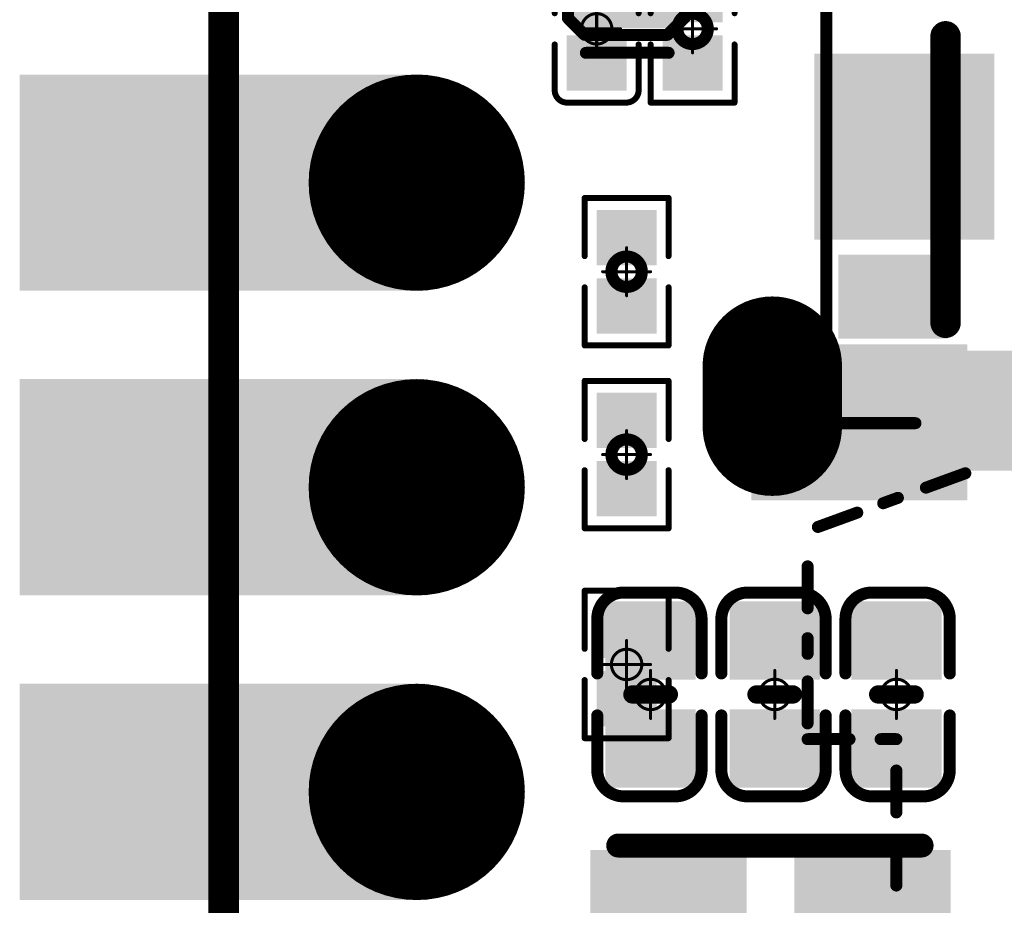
# Model space of a CAD drawing. Header units: millimetres. Extents: x 12.42 to 13.38, y 9.59 to 10.78.
# Tile 14 of 25: x 12.42 to 12.74, y 10.34 to 10.63. Entities that reach past the tile are written whole.
import ezdxf

# ---------------------------------------------------------------- set-up
doc = ezdxf.new("R2010")
doc.units = ezdxf.units.MM
doc.header["$MEASUREMENT"] = 0
for name, color, linetype in [('BottomLayer', 5, 'Continuous'), ('BottomOverlay', 54, 'Continuous'), ('BottomPaste', 16, 'Continuous'), ('BottomSolder', 6, 'Continuous'), ('KeepOutLayer', 6, 'Continuous'), ('Mechanical1', 6, 'Continuous'), ('Mechanical15', 56, 'Continuous'), ('MidLayer1', 16, 'Continuous'), ('MidLayer2', 76, 'Continuous'), ('MultiLayer', 9, 'Continuous'), ('TopLayer', 1, 'Continuous'), ('TopOverlay', 2, 'Continuous'), ('TopPaste', 8, 'Continuous'), ('TopSolder', 216, 'Continuous')]:
    doc.layers.add(name, color=color, linetype=linetype)

# ---------------------------------------------------------------- blocks, each defined once
blk = doc.blocks.new('R0201_B_2')
at = {"layer": 'BottomLayer'}
for points in [[(-0.01831, -0.00787), (-0.00413, -0.00787), (-0.01831, 0.00787), (-0.00413, 0.00787)], [(0.00413, -0.00787), (0.01831, -0.00787), (0.00413, 0.00787), (0.01831, 0.00787)]]:
    blk.add_solid(points, dxfattribs=at)
at = {"layer": 'BottomOverlay', "const_width": 0.00197}
for points in [[(-0.02421, -0.01378), (-0.02421, 0.01378)], [(-0.00512, 0.01378), (-0.02421, 0.01378)], [(0.02421, 0.01378), (0.00512, 0.01378)], [(0.02421, -0.01378), (0.02421, 0.01378)], [(-0.00512, -0.01378), (-0.02421, -0.01378)], [(0.02421, -0.01378), (0.00512, -0.01378)]]:
    blk.add_lwpolyline(points, dxfattribs=at)
at = {"layer": 'BottomOverlay', "const_width": 0.000984}
for points in [[(-0.0247, 0.01378, 1), (-0.02372, 0.01378, 1)], [(-0.0247, 0.01378, 1), (-0.02372, 0.01378, 1)], [(-0.00561, 0.01378, 1), (-0.00463, 0.01378, 1)], [(0.00463, 0.01378, 1), (0.00561, 0.01378, 1)], [(0.02372, 0.01378, 1), (0.0247, 0.01378, 1)], [(0.02372, 0.01378, 1), (0.0247, 0.01378, 1)], [(-0.0247, -0.01378, 1), (-0.02372, -0.01378, 1)], [(-0.0247, -0.01378, 1), (-0.02372, -0.01378, 1)], [(-0.00561, -0.01378, 1), (-0.00463, -0.01378, 1)], [(0.00463, -0.01378, 1), (0.00561, -0.01378, 1)], [(0.02372, -0.01378, 1), (0.0247, -0.01378, 1)], [(0.02372, -0.01378, 1), (0.0247, -0.01378, 1)]]:
    blk.add_lwpolyline(points, format="xyb", close=True, dxfattribs=at)
at = {"layer": 'BottomPaste'}
for points in [[(-0.01831, -0.00787), (-0.00413, -0.00787), (-0.01831, 0.00787), (-0.00413, 0.00787)], [(0.00413, -0.00787), (0.01831, -0.00787), (0.00413, 0.00787), (0.01831, 0.00787)]]:
    blk.add_solid(points, dxfattribs=at)
at = {"layer": 'BottomSolder'}
for points in [[(-0.02031, -0.00987), (-0.00213, -0.00987), (-0.02031, 0.00987), (-0.00213, 0.00987)], [(0.00213, -0.00987), (0.02031, -0.00987), (0.00213, 0.00987), (0.02031, 0.00987)]]:
    blk.add_solid(points, dxfattribs=at)
at = {"layer": 'Mechanical15'}
for points, const_width in [([(0.005, 0, 1), (-0.005, 0, 1)], 0.00394), ([(-0.00025, 0.00787, 1), (0.00025, 0.00787, 1)], 0.0005), ([(-0.00812, 0, 1), (-0.00762, 0, 1)], 0.0005), ([(-0.00598, 0, 1), (-0.00402, 0, 1)], 0.00197), ([(0.00402, 0, 1), (0.00598, 0, 1)], 0.00197), ([(0.00762, 0, 1), (0.00812, 0, 1)], 0.0005), ([(-0.00025, -0.00787, 1), (0.00025, -0.00787, 1)], 0.0005)]:
    blk.add_lwpolyline(points, format="xyb", close=True, dxfattribs=dict(at, const_width=const_width))
at = {"layer": 'Mechanical15', "const_width": 0.001}
for points in [[(0, -0.00787), (0, 0.00787)], [(0.00787, 0), (-0.00787, 0)]]:
    blk.add_lwpolyline(points, dxfattribs=at)
blk = doc.blocks.new('TF_SMD_H2_8____MUP_M617_2_B_3')
at = {"layer": 'BottomLayer', "const_width": 0.0378}
blk.add_lwpolyline([(0.23327, 0.08394), (0.23327, 0.06426)], dxfattribs=at)
at = {"layer": 'BottomLayer', "const_width": 0.0189}
for points in [[(0.22382, 0.08394, 1), (0.24272, 0.08394, 1)], [(0.22382, 0.06426, 1), (0.24272, 0.06426, 1)]]:
    blk.add_lwpolyline(points, format="xyb", close=True, dxfattribs=at)
at = {"layer": 'BottomLayer'}
for points in [[(0.1811, 0.09657), (0.1437, 0.09657), (0.1811, 0.06114), (0.1437, 0.06114)], [(0.17772, 0.02961), (0.20961, 0.02961), (0.17772, 0.05323), (0.20961, 0.05323)], [(0.1624, -0.03633), (0.21752, -0.03633), (0.1624, 0.02075), (0.21752, 0.02075)]]:
    blk.add_solid(points, dxfattribs=at)
at = {"layer": 'BottomOverlay', "const_width": 0.00394}
for points in [[(0.19255, 0.23475), (0.19255, 0.22097)], [(0.19255, 0.21076), (0.19255, 0.19698)], [(0.1977, 0.1867), (0.19255, 0.1867)], [(0.22168, 0.1867), (0.2079, 0.1867)], [(0.22168, 0.18152), (0.22168, 0.16774)], [(0.22168, 0.15869), (0.22168, 0.15354)], [(0.22168, 0.14375), (0.22168, 0.12997)], [(0.21832, 0.11704), (0.20537, 0.11233)], [(0.19687, 0.10924), (0.19203, 0.10747)], [(0.18283, 0.10413), (0.16988, 0.09941)], [(0.21555, 0.08296), (0.18625, 0.08296)], [(0.23327, 0.08296), (0.21555, 0.08296)], [(0.23327, 0.08296), (0.23327, 0.06524)], [(0.21555, 0.07213), (0.21555, -0.11193)], [(0.23327, 0.06524), (0.21555, 0.06524)]]:
    blk.add_lwpolyline(points, dxfattribs=at)
at = {"layer": 'BottomOverlay', "const_width": 0.00197}
for points in [[(0.19156, 0.23475, 1), (0.19353, 0.23475, 1)], [(0.19156, 0.22097, 1), (0.19353, 0.22097, 1)], [(0.19156, 0.21076, 1), (0.19353, 0.21076, 1)], [(0.19156, 0.19698, 1), (0.19353, 0.19698, 1)], [(0.19156, 0.1867, 1), (0.19353, 0.1867, 1)], [(0.19671, 0.1867, 1), (0.19868, 0.1867, 1)], [(0.20692, 0.1867, 1), (0.20889, 0.1867, 1)], [(0.2207, 0.1867, 1), (0.22267, 0.1867, 1)], [(0.2207, 0.18152, 1), (0.22267, 0.18152, 1)], [(0.2207, 0.16774, 1), (0.22267, 0.16774, 1)], [(0.2207, 0.15869, 1), (0.22267, 0.15869, 1)], [(0.2207, 0.15354, 1), (0.22267, 0.15354, 1)], [(0.2207, 0.14375, 1), (0.22267, 0.14375, 1)], [(0.2207, 0.12997, 1), (0.22267, 0.12997, 1)], [(0.21733, 0.11704, 1), (0.2193, 0.11704, 1)], [(0.20439, 0.11233, 1), (0.20635, 0.11233, 1)], [(0.19588, 0.10924, 1), (0.19785, 0.10924, 1)], [(0.19105, 0.10747, 1), (0.19301, 0.10747, 1)], [(0.18185, 0.10413, 1), (0.18382, 0.10413, 1)], [(0.1689, 0.09941, 1), (0.17087, 0.09941, 1)], [(0.18527, 0.08296, 1), (0.18723, 0.08296, 1)], [(0.21457, 0.08296, 1), (0.21654, 0.08296, 1)], [(0.21457, 0.08296, 1), (0.21654, 0.08296, 1)], [(0.23228, 0.08296, 1), (0.23425, 0.08296, 1)], [(0.23228, 0.08296, 1), (0.23425, 0.08296, 1)], [(0.21457, 0.07213, 1), (0.21654, 0.07213, 1)], [(0.21457, 0.06524, 1), (0.21654, 0.06524, 1)], [(0.23228, 0.06524, 1), (0.23425, 0.06524, 1)], [(0.23228, 0.06524, 1), (0.23425, 0.06524, 1)]]:
    blk.add_lwpolyline(points, format="xyb", close=True, dxfattribs=at)
at = {"layer": 'BottomPaste'}
for points in [[(0.1811, 0.09657), (0.1437, 0.09657), (0.1811, 0.06114), (0.1437, 0.06114)], [(0.17772, 0.02961), (0.20961, 0.02961), (0.17772, 0.05323), (0.20961, 0.05323)], [(0.1624, -0.03633), (0.21752, -0.03633), (0.1624, 0.02075), (0.21752, 0.02075)]]:
    blk.add_solid(points, dxfattribs=at)
at = {"layer": 'BottomSolder', "const_width": 0.0458}
blk.add_lwpolyline([(0.23327, 0.08394), (0.23327, 0.06426)], dxfattribs=at)
at = {"layer": 'BottomSolder', "const_width": 0.0229}
for points in [[(0.22182, 0.08394, 1), (0.24472, 0.08394, 1)], [(0.22182, 0.06426, 1), (0.24472, 0.06426, 1)]]:
    blk.add_lwpolyline(points, format="xyb", close=True, dxfattribs=at)
at = {"layer": 'BottomSolder'}
for points in [[(0.1831, 0.09857), (0.1417, 0.09857), (0.1831, 0.05914), (0.1417, 0.05914)], [(0.17572, 0.02761), (0.21161, 0.02761), (0.17572, 0.05523), (0.21161, 0.05523)], [(0.1604, -0.03833), (0.21952, -0.03833), (0.1604, 0.02275), (0.21952, 0.02275)]]:
    blk.add_solid(points, dxfattribs=at)
at = {"layer": 'MidLayer1', "const_width": 0.0378}
blk.add_lwpolyline([(0.23327, 0.08394), (0.23327, 0.06426)], dxfattribs=at)
at = {"layer": 'MidLayer1', "const_width": 0.0189}
for points in [[(0.22382, 0.08394, 1), (0.24272, 0.08394, 1)], [(0.22382, 0.06426, 1), (0.24272, 0.06426, 1)]]:
    blk.add_lwpolyline(points, format="xyb", close=True, dxfattribs=at)
at = {"layer": 'MidLayer2', "const_width": 0.0378}
blk.add_lwpolyline([(0.23327, 0.08394), (0.23327, 0.06426)], dxfattribs=at)
at = {"layer": 'MidLayer2', "const_width": 0.0189}
for points in [[(0.22382, 0.08394, 1), (0.24272, 0.08394, 1)], [(0.22382, 0.06426, 1), (0.24272, 0.06426, 1)]]:
    blk.add_lwpolyline(points, format="xyb", close=True, dxfattribs=at)
at = {"layer": 'MultiLayer', "const_width": 0.0378}
blk.add_lwpolyline([(0.23327, 0.08394), (0.23327, 0.06426)], dxfattribs=at)
at = {"layer": 'MultiLayer', "const_width": 0.0189}
for points in [[(0.22382, 0.08394, 1), (0.24272, 0.08394, 1)], [(0.22382, 0.06426, 1), (0.24272, 0.06426, 1)]]:
    blk.add_lwpolyline(points, format="xyb", close=True, dxfattribs=at)
at = {"layer": 'TopLayer', "const_width": 0.0378}
blk.add_lwpolyline([(0.23327, 0.08394), (0.23327, 0.06426)], dxfattribs=at)
at = {"layer": 'TopLayer', "const_width": 0.0189}
for points in [[(0.22382, 0.08394, 1), (0.24272, 0.08394, 1)], [(0.22382, 0.06426, 1), (0.24272, 0.06426, 1)]]:
    blk.add_lwpolyline(points, format="xyb", close=True, dxfattribs=at)
at = {"layer": 'TopSolder', "const_width": 0.0458}
blk.add_lwpolyline([(0.23327, 0.08394), (0.23327, 0.06426)], dxfattribs=at)
at = {"layer": 'TopSolder', "const_width": 0.0229}
for points in [[(0.22182, 0.08394, 1), (0.24472, 0.08394, 1)], [(0.22182, 0.06426, 1), (0.24472, 0.06426, 1)]]:
    blk.add_lwpolyline(points, format="xyb", close=True, dxfattribs=at)
blk = doc.blocks.new('R0201_B_4')
at = {"layer": 'BottomLayer'}
for points in [[(-0.01831, -0.00787), (-0.00413, -0.00787), (-0.01831, 0.00787), (-0.00413, 0.00787)], [(0.00413, -0.00787), (0.01831, -0.00787), (0.00413, 0.00787), (0.01831, 0.00787)]]:
    blk.add_solid(points, dxfattribs=at)
at = {"layer": 'BottomOverlay', "const_width": 0.00197}
for points in [[(-0.00512, 0.01378), (-0.02421, 0.01378)], [(-0.02421, -0.01378), (-0.02421, 0.01378)], [(0.02421, 0.01378), (0.00512, 0.01378)], [(0.02421, -0.01378), (0.02421, 0.01378)], [(-0.00512, -0.01378), (-0.02421, -0.01378)], [(0.02421, -0.01378), (0.00512, -0.01378)]]:
    blk.add_lwpolyline(points, dxfattribs=at)
at = {"layer": 'BottomOverlay', "const_width": 0.000984}
for points in [[(-0.0247, 0.01378, 1), (-0.02372, 0.01378, 1)], [(-0.0247, 0.01378, 1), (-0.02372, 0.01378, 1)], [(-0.00561, 0.01378, 1), (-0.00463, 0.01378, 1)], [(0.00463, 0.01378, 1), (0.00561, 0.01378, 1)], [(0.02372, 0.01378, 1), (0.0247, 0.01378, 1)], [(0.02372, 0.01378, 1), (0.0247, 0.01378, 1)], [(-0.0247, -0.01378, 1), (-0.02372, -0.01378, 1)], [(-0.0247, -0.01378, 1), (-0.02372, -0.01378, 1)], [(-0.00561, -0.01378, 1), (-0.00463, -0.01378, 1)], [(0.00463, -0.01378, 1), (0.00561, -0.01378, 1)], [(0.02372, -0.01378, 1), (0.0247, -0.01378, 1)], [(0.02372, -0.01378, 1), (0.0247, -0.01378, 1)]]:
    blk.add_lwpolyline(points, format="xyb", close=True, dxfattribs=at)
at = {"layer": 'BottomPaste'}
for points in [[(-0.01831, -0.00787), (-0.00413, -0.00787), (-0.01831, 0.00787), (-0.00413, 0.00787)], [(0.00413, -0.00787), (0.01831, -0.00787), (0.00413, 0.00787), (0.01831, 0.00787)]]:
    blk.add_solid(points, dxfattribs=at)
at = {"layer": 'BottomSolder'}
for points in [[(-0.02031, -0.00987), (-0.00213, -0.00987), (-0.02031, 0.00987), (-0.00213, 0.00987)], [(0.00213, -0.00987), (0.02031, -0.00987), (0.00213, 0.00987), (0.02031, 0.00987)]]:
    blk.add_solid(points, dxfattribs=at)
at = {"layer": 'Mechanical15', "const_width": 0.001}
for points in [[(0, -0.00787), (0, 0.00787)], [(0.00787, 0), (-0.00787, 0)]]:
    blk.add_lwpolyline(points, dxfattribs=at)
at = {"layer": 'Mechanical15'}
for points, const_width in [([(-0.00025, 0.00787, 1), (0.00025, 0.00787, 1)], 0.0005), ([(0.005, 0, 1), (-0.005, 0, 1)], 0.001), ([(-0.00812, 0, 1), (-0.00762, 0, 1)], 0.0005), ([(-0.00525, 0, 1), (-0.00475, 0, 1)], 0.0005), ([(0.00475, 0, 1), (0.00525, 0, 1)], 0.0005), ([(0.00762, 0, 1), (0.00812, 0, 1)], 0.0005), ([(-0.00025, -0.00787, 1), (0.00025, -0.00787, 1)], 0.0005)]:
    blk.add_lwpolyline(points, format="xyb", close=True, dxfattribs=dict(at, const_width=const_width))
blk = doc.blocks.new('C0201_B_16')
at = {"layer": 'BottomLayer'}
for points in [[(-0.01831, -0.00787), (-0.00413, -0.00787), (-0.01831, 0.00787), (-0.00413, 0.00787)], [(0.00413, -0.00787), (0.01831, -0.00787), (0.00413, 0.00787), (0.01831, 0.00787)]]:
    blk.add_solid(points, dxfattribs=at)
at = {"layer": 'BottomOverlay', "const_width": 0.00197}
for points in [[(-0.02421, 0.0097, -0.414214), (-0.02013, 0.01378)], [(0.02013, 0.01378, -0.414214), (0.02421, 0.0097)], [(-0.02013, -0.01378, -0.414214), (-0.02421, -0.0097)], [(0.02421, -0.0097, -0.414214), (0.02013, -0.01378)]]:
    blk.add_lwpolyline(points, format="xyb", dxfattribs=at)
for points in [[(-0.00512, 0.01378), (-0.02013, 0.01378)], [(0.02013, 0.01378), (0.00512, 0.01378)], [(-0.02421, -0.0097), (-0.02421, 0.0097)], [(0.02421, -0.0097), (0.02421, 0.0097)], [(-0.00512, -0.01378), (-0.02013, -0.01378)], [(0.02013, -0.01378), (0.00512, -0.01378)]]:
    blk.add_lwpolyline(points, dxfattribs=at)
at = {"layer": 'BottomOverlay', "const_width": 0.000984}
for points in [[(-0.02062, 0.01378, 1), (-0.01964, 0.01378, 1)], [(-0.02062, 0.01378, 1), (-0.01964, 0.01378, 1)], [(-0.00561, 0.01378, 1), (-0.00463, 0.01378, 1)], [(0.00463, 0.01378, 1), (0.00561, 0.01378, 1)], [(0.01964, 0.01378, 1), (0.02062, 0.01378, 1)], [(0.01964, 0.01378, 1), (0.02062, 0.01378, 1)], [(-0.0247, 0.0097, 1), (-0.02372, 0.0097, 1)], [(-0.0247, 0.0097, 1), (-0.02372, 0.0097, 1)], [(0.02372, 0.0097, 1), (0.0247, 0.0097, 1)], [(0.02372, 0.0097, 1), (0.0247, 0.0097, 1)], [(-0.0247, -0.0097, 1), (-0.02372, -0.0097, 1)], [(-0.0247, -0.0097, 1), (-0.02372, -0.0097, 1)], [(0.02372, -0.0097, 1), (0.0247, -0.0097, 1)], [(0.02372, -0.0097, 1), (0.0247, -0.0097, 1)], [(-0.02062, -0.01378, 1), (-0.01964, -0.01378, 1)], [(-0.02062, -0.01378, 1), (-0.01964, -0.01378, 1)], [(-0.00561, -0.01378, 1), (-0.00463, -0.01378, 1)], [(0.00463, -0.01378, 1), (0.00561, -0.01378, 1)], [(0.01964, -0.01378, 1), (0.02062, -0.01378, 1)], [(0.01964, -0.01378, 1), (0.02062, -0.01378, 1)]]:
    blk.add_lwpolyline(points, format="xyb", close=True, dxfattribs=at)
at = {"layer": 'BottomPaste'}
for points in [[(-0.01831, -0.00787), (-0.00413, -0.00787), (-0.01831, 0.00787), (-0.00413, 0.00787)], [(0.00413, -0.00787), (0.01831, -0.00787), (0.00413, 0.00787), (0.01831, 0.00787)]]:
    blk.add_solid(points, dxfattribs=at)
at = {"layer": 'BottomSolder'}
for points in [[(-0.02031, -0.00987), (-0.00213, -0.00987), (-0.02031, 0.00987), (-0.00213, 0.00987)], [(0.00213, -0.00987), (0.02031, -0.00987), (0.00213, 0.00987), (0.02031, 0.00987)]]:
    blk.add_solid(points, dxfattribs=at)
at = {"layer": 'Mechanical15', "const_width": 0.001}
for points in [[(0, -0.00787), (0, 0.00787)], [(0.00787, 0), (-0.00787, 0)]]:
    blk.add_lwpolyline(points, dxfattribs=at)
at = {"layer": 'Mechanical15'}
for points, const_width in [([(-0.00025, 0.00787, 1), (0.00025, 0.00787, 1)], 0.0005), ([(0.005, 0, 1), (-0.005, 0, 1)], 0.001), ([(-0.00812, 0, 1), (-0.00762, 0, 1)], 0.0005), ([(-0.00525, 0, 1), (-0.00475, 0, 1)], 0.0005), ([(0.00475, 0, 1), (0.00525, 0, 1)], 0.0005), ([(0.00762, 0, 1), (0.00812, 0, 1)], 0.0005), ([(-0.00025, -0.00787, 1), (0.00025, -0.00787, 1)], 0.0005)]:
    blk.add_lwpolyline(points, format="xyb", close=True, dxfattribs=dict(at, const_width=const_width))
blk = doc.blocks.new('R0201_30')
at = {"layer": 'Mechanical15'}
for points, const_width in [([(0.005, 0, 1), (-0.005, 0, 1)], 0.00394), ([(-0.00025, 0.00787, 1), (0.00025, 0.00787, 1)], 0.0005), ([(-0.00812, 0, 1), (-0.00762, 0, 1)], 0.0005), ([(-0.00598, 0, 1), (-0.00402, 0, 1)], 0.00197), ([(0.00402, 0, 1), (0.00598, 0, 1)], 0.00197), ([(0.00762, 0, 1), (0.00812, 0, 1)], 0.0005), ([(-0.00025, -0.00787, 1), (0.00025, -0.00787, 1)], 0.0005)]:
    blk.add_lwpolyline(points, format="xyb", close=True, dxfattribs=dict(at, const_width=const_width))
at = {"layer": 'Mechanical15', "const_width": 0.001}
for points in [[(0, 0.00787), (0, -0.00787)], [(-0.00787, 0), (0.00787, 0)]]:
    blk.add_lwpolyline(points, dxfattribs=at)
at = {"layer": 'TopLayer'}
for points in [[(-0.01831, -0.00787), (-0.00413, -0.00787), (-0.01831, 0.00787), (-0.00413, 0.00787)], [(0.00413, -0.00787), (0.01831, -0.00787), (0.00413, 0.00787), (0.01831, 0.00787)]]:
    blk.add_solid(points, dxfattribs=at)
at = {"layer": 'TopOverlay', "const_width": 0.00197}
for points in [[(-0.02421, 0.01378), (-0.02421, -0.01378)], [(-0.02421, 0.01378), (-0.00512, 0.01378)], [(0.00512, 0.01378), (0.02421, 0.01378)], [(0.02421, 0.01378), (0.02421, -0.01378)], [(-0.02421, -0.01378), (-0.00512, -0.01378)], [(0.00512, -0.01378), (0.02421, -0.01378)]]:
    blk.add_lwpolyline(points, dxfattribs=at)
at = {"layer": 'TopOverlay', "const_width": 0.000984}
for points in [[(-0.0247, 0.01378, 1), (-0.02372, 0.01378, 1)], [(-0.0247, 0.01378, 1), (-0.02372, 0.01378, 1)], [(-0.00561, 0.01378, 1), (-0.00463, 0.01378, 1)], [(0.00463, 0.01378, 1), (0.00561, 0.01378, 1)], [(0.02372, 0.01378, 1), (0.0247, 0.01378, 1)], [(0.02372, 0.01378, 1), (0.0247, 0.01378, 1)], [(-0.0247, -0.01378, 1), (-0.02372, -0.01378, 1)], [(-0.0247, -0.01378, 1), (-0.02372, -0.01378, 1)], [(-0.00561, -0.01378, 1), (-0.00463, -0.01378, 1)], [(0.00463, -0.01378, 1), (0.00561, -0.01378, 1)], [(0.02372, -0.01378, 1), (0.0247, -0.01378, 1)], [(0.02372, -0.01378, 1), (0.0247, -0.01378, 1)]]:
    blk.add_lwpolyline(points, format="xyb", close=True, dxfattribs=at)
at = {"layer": 'TopPaste'}
for points in [[(-0.01831, -0.00787), (-0.00413, -0.00787), (-0.01831, 0.00787), (-0.00413, 0.00787)], [(0.00413, -0.00787), (0.01831, -0.00787), (0.00413, 0.00787), (0.01831, 0.00787)]]:
    blk.add_solid(points, dxfattribs=at)
at = {"layer": 'TopSolder'}
for points in [[(-0.02031, -0.00987), (-0.00213, -0.00987), (-0.02031, 0.00987), (-0.00213, 0.00987)], [(0.00213, -0.00987), (0.02031, -0.00987), (0.00213, 0.00987), (0.02031, 0.00987)]]:
    blk.add_solid(points, dxfattribs=at)
blk = doc.blocks.new('R0201_32')
at = {"layer": 'Mechanical15'}
for points, const_width in [([(0.005, 0, 1), (-0.005, 0, 1)], 0.00394), ([(-0.00025, 0.00787, 1), (0.00025, 0.00787, 1)], 0.0005), ([(-0.00812, 0, 1), (-0.00762, 0, 1)], 0.0005), ([(-0.00598, 0, 1), (-0.00402, 0, 1)], 0.00197), ([(0.00402, 0, 1), (0.00598, 0, 1)], 0.00197), ([(0.00762, 0, 1), (0.00812, 0, 1)], 0.0005), ([(-0.00025, -0.00787, 1), (0.00025, -0.00787, 1)], 0.0005)]:
    blk.add_lwpolyline(points, format="xyb", close=True, dxfattribs=dict(at, const_width=const_width))
at = {"layer": 'Mechanical15', "const_width": 0.001}
for points in [[(0, 0.00787), (0, -0.00787)], [(-0.00787, 0), (0.00787, 0)]]:
    blk.add_lwpolyline(points, dxfattribs=at)
at = {"layer": 'TopLayer'}
for points in [[(-0.01831, -0.00787), (-0.00413, -0.00787), (-0.01831, 0.00787), (-0.00413, 0.00787)], [(0.00413, -0.00787), (0.01831, -0.00787), (0.00413, 0.00787), (0.01831, 0.00787)]]:
    blk.add_solid(points, dxfattribs=at)
at = {"layer": 'TopOverlay', "const_width": 0.00197}
for points in [[(-0.02421, 0.01378), (-0.02421, -0.01378)], [(-0.02421, 0.01378), (-0.00512, 0.01378)], [(0.00512, 0.01378), (0.02421, 0.01378)], [(0.02421, 0.01378), (0.02421, -0.01378)], [(-0.02421, -0.01378), (-0.00512, -0.01378)], [(0.00512, -0.01378), (0.02421, -0.01378)]]:
    blk.add_lwpolyline(points, dxfattribs=at)
at = {"layer": 'TopOverlay', "const_width": 0.000984}
for points in [[(-0.0247, 0.01378, 1), (-0.02372, 0.01378, 1)], [(-0.0247, 0.01378, 1), (-0.02372, 0.01378, 1)], [(-0.00561, 0.01378, 1), (-0.00463, 0.01378, 1)], [(0.00463, 0.01378, 1), (0.00561, 0.01378, 1)], [(0.02372, 0.01378, 1), (0.0247, 0.01378, 1)], [(0.02372, 0.01378, 1), (0.0247, 0.01378, 1)], [(-0.0247, -0.01378, 1), (-0.02372, -0.01378, 1)], [(-0.0247, -0.01378, 1), (-0.02372, -0.01378, 1)], [(-0.00561, -0.01378, 1), (-0.00463, -0.01378, 1)], [(0.00463, -0.01378, 1), (0.00561, -0.01378, 1)], [(0.02372, -0.01378, 1), (0.0247, -0.01378, 1)], [(0.02372, -0.01378, 1), (0.0247, -0.01378, 1)]]:
    blk.add_lwpolyline(points, format="xyb", close=True, dxfattribs=at)
at = {"layer": 'TopPaste'}
for points in [[(-0.01831, -0.00787), (-0.00413, -0.00787), (-0.01831, 0.00787), (-0.00413, 0.00787)], [(0.00413, -0.00787), (0.01831, -0.00787), (0.00413, 0.00787), (0.01831, 0.00787)]]:
    blk.add_solid(points, dxfattribs=at)
at = {"layer": 'TopSolder'}
for points in [[(-0.02031, -0.00987), (-0.00213, -0.00987), (-0.02031, 0.00987), (-0.00213, 0.00987)], [(0.00213, -0.00987), (0.02031, -0.00987), (0.00213, 0.00987), (0.02031, 0.00987)]]:
    blk.add_solid(points, dxfattribs=at)
blk = doc.blocks.new('0402_LED_51')
at = {"layer": 'TopLayer'}
for points in [[(-0.00965, 0.01378), (-0.03524, 0.01378), (-0.00965, -0.01378), (-0.03524, -0.01378)], [(0.03524, 0.01378), (0.00965, 0.01378), (0.03524, -0.01378), (0.00965, -0.01378)]]:
    blk.add_solid(points, dxfattribs=at)
at = {"layer": 'TopOverlay', "const_width": 0.00394}
for points in [[(-0.04134, 0.01378), (-0.03583, 0.01929)], [(-0.03543, 0.01929), (-0.03583, 0.01929)], [(-0.01772, 0.01929), (-0.03543, 0.01929)], [(0.03937, 0.01929), (0.01575, 0.01929)], [(0.03937, -0.01929), (0.03937, 0.01929)], [(-0.04724, -0.01378), (-0.04724, 0.01339)], [(-0.04134, -0.01339), (-0.04134, 0.01378)], [(-0.00492, 0), (0.00591, 0.01083)], [(-0.00492, -0.01083), (-0.00492, 0.01083)], [(0.00591, -0.01083), (0.00591, 0.01083)], [(0.00591, -0.01083), (-0.00492, 0)], [(-0.03543, -0.01929), (-0.04134, -0.01339)], [(-0.01772, -0.01929), (-0.03543, -0.01929)], [(-0.01772, -0.01929), (-0.03543, -0.01929)], [(0.03937, -0.01929), (0.01575, -0.01929)]]:
    blk.add_lwpolyline(points, dxfattribs=at)
at = {"layer": 'TopOverlay', "const_width": 0.00197}
for points in [[(-0.03681, 0.01929, 1), (-0.03484, 0.01929, 1)], [(-0.03681, 0.01929, 1), (-0.03484, 0.01929, 1)], [(-0.03642, 0.01929, 1), (-0.03445, 0.01929, 1)], [(-0.03642, 0.01929, 1), (-0.03445, 0.01929, 1)], [(-0.0187, 0.01929, 1), (-0.01673, 0.01929, 1)], [(0.01476, 0.01929, 1), (0.01673, 0.01929, 1)], [(0.03839, 0.01929, 1), (0.04035, 0.01929, 1)], [(0.03839, 0.01929, 1), (0.04035, 0.01929, 1)], [(-0.04823, 0.01339, 1), (-0.04626, 0.01339, 1)], [(-0.04232, 0.01378, 1), (-0.04035, 0.01378, 1)], [(-0.04232, 0.01378, 1), (-0.04035, 0.01378, 1)], [(-0.00591, 0.01083, 1), (-0.00394, 0.01083, 1)], [(0.00492, 0.01083, 1), (0.00689, 0.01083, 1)], [(0.00492, 0.01083, 1), (0.00689, 0.01083, 1)], [(-0.00591, 0, 1), (-0.00394, 0, 1)], [(-0.00591, 0, 1), (-0.00394, 0, 1)], [(-0.00591, -0.01083, 1), (-0.00394, -0.01083, 1)], [(0.00492, -0.01083, 1), (0.00689, -0.01083, 1)], [(0.00492, -0.01083, 1), (0.00689, -0.01083, 1)], [(-0.04823, -0.01378, 1), (-0.04626, -0.01378, 1)], [(-0.04232, -0.01339, 1), (-0.04035, -0.01339, 1)], [(-0.04232, -0.01339, 1), (-0.04035, -0.01339, 1)], [(-0.03642, -0.01929, 1), (-0.03445, -0.01929, 1)], [(-0.03642, -0.01929, 1), (-0.03445, -0.01929, 1)], [(-0.03642, -0.01929, 1), (-0.03445, -0.01929, 1)], [(-0.0187, -0.01929, 1), (-0.01673, -0.01929, 1)], [(-0.0187, -0.01929, 1), (-0.01673, -0.01929, 1)], [(0.01476, -0.01929, 1), (0.01673, -0.01929, 1)], [(0.03839, -0.01929, 1), (0.04035, -0.01929, 1)], [(0.03839, -0.01929, 1), (0.04035, -0.01929, 1)]]:
    blk.add_lwpolyline(points, format="xyb", close=True, dxfattribs=at)
at = {"layer": 'TopPaste'}
for points in [[(-0.00965, 0.01378), (-0.03524, 0.01378), (-0.00965, -0.01378), (-0.03524, -0.01378)], [(0.03524, 0.01378), (0.00965, 0.01378), (0.03524, -0.01378), (0.00965, -0.01378)]]:
    blk.add_solid(points, dxfattribs=at)
at = {"layer": 'TopSolder'}
for points in [[(-0.00565, 0.01778), (-0.03924, 0.01778), (-0.00565, -0.01778), (-0.03924, -0.01778)], [(0.03924, 0.01778), (0.00565, 0.01778), (0.03924, -0.01778), (0.00565, -0.01778)]]:
    blk.add_solid(points, dxfattribs=at)
blk = doc.blocks.new('C0402_94')
at = {"layer": 'Mechanical15', "const_width": 0.001}
for points in [[(0, -0.00787), (0, 0.00788)], [(0.00788, 0), (-0.00787, 0)]]:
    blk.add_lwpolyline(points, dxfattribs=at)
at = {"layer": 'Mechanical15'}
for points, const_width in [([(-0.00025, 0.00788, 1), (0.00025, 0.00788, 1)], 0.0005), ([(0.005, 0, 1), (-0.005, 0, 1)], 0.001), ([(-0.00812, 0, 1), (-0.00762, 0, 1)], 0.0005), ([(-0.00525, 0, 1), (-0.00475, 0, 1)], 0.0005), ([(0.00475, 0, 1), (0.00525, 0, 1)], 0.0005), ([(0.00763, 0, 1), (0.00813, 0, 1)], 0.0005), ([(-0.00025, -0.00787, 1), (0.00025, -0.00787, 1)], 0.0005)]:
    blk.add_lwpolyline(points, format="xyb", close=True, dxfattribs=dict(at, const_width=const_width))
at = {"layer": 'TopLayer'}
for points in [[(-0.02657, -0.01082), (-0.00886, -0.01082), (-0.02657, 0.01083), (-0.00886, 0.01083)], [(0.00886, -0.01083), (0.02657, -0.01083), (0.00886, 0.01083), (0.02657, 0.01083)]]:
    blk.add_solid(points, dxfattribs=at)
at = {"layer": 'TopOverlay', "const_width": 0.00394}
for points in [[(-0.03346, 0.00886, -0.414214), (-0.0248, 0.01752)], [(0.0248, 0.01752, -0.414214), (0.03346, 0.00886)], [(-0.0248, -0.01673, -0.414214), (-0.03346, -0.00807)], [(0.03346, -0.00807, -0.414214), (0.0248, -0.01673)]]:
    blk.add_lwpolyline(points, format="xyb", dxfattribs=at)
at = {"layer": 'TopOverlay'}
for points, const_width in [([(-0.02578, 0.01752, 1), (-0.02382, 0.01752, 1)], 0.00197), ([(-0.02559, 0.01752, 1), (-0.02362, 0.01752, 1)], 0.00197), ([(-0.00787, 0.01752, 1), (-0.0059, 0.01752, 1)], 0.00197), ([(0.00591, 0.01752, 1), (0.00787, 0.01752, 1)], 0.00197), ([(0.02362, 0.01752, 1), (0.02559, 0.01752, 1)], 0.00197), ([(0.02382, 0.01752, 1), (0.02579, 0.01752, 1)], 0.00197), ([(-0.03445, 0.00886, 1), (-0.03248, 0.00886, 1)], 0.00197), ([(-0.03445, 0.00886, 1), (-0.03248, 0.00886, 1)], 0.00197), ([(0.03248, 0.00886, 1), (0.03445, 0.00886, 1)], 0.00197), ([(0.03248, 0.00886, 1), (0.03445, 0.00886, 1)], 0.00197), ([(-0.0015, 0.006, 1), (0.0015, 0.006, 1)], 0.003), ([(-0.0015, -0.006, 1), (0.0015, -0.006, 1)], 0.003), ([(-0.03445, -0.00807, 1), (-0.03248, -0.00807, 1)], 0.00197), ([(-0.03445, -0.00807, 1), (-0.03248, -0.00807, 1)], 0.00197), ([(0.03248, -0.00807, 1), (0.03445, -0.00807, 1)], 0.00197), ([(0.03248, -0.00807, 1), (0.03445, -0.00807, 1)], 0.00197), ([(-0.02578, -0.01673, 1), (-0.02382, -0.01673, 1)], 0.00197), ([(-0.02559, -0.01673, 1), (-0.02362, -0.01673, 1)], 0.00197), ([(-0.00787, -0.01673, 1), (-0.0059, -0.01673, 1)], 0.00197), ([(0.00591, -0.01673, 1), (0.00787, -0.01673, 1)], 0.00197), ([(0.02362, -0.01673, 1), (0.02559, -0.01673, 1)], 0.00197), ([(0.02382, -0.01673, 1), (0.02579, -0.01673, 1)], 0.00197)]:
    blk.add_lwpolyline(points, format="xyb", close=True, dxfattribs=dict(at, const_width=const_width))
for points, const_width in [([(-0.00689, 0.01752), (-0.0246, 0.01752)], 0.00394), ([(0.02461, 0.01752), (0.00689, 0.01752)], 0.00394), ([(-0.03346, -0.00807), (-0.03346, 0.00886)], 0.00394), ([(0.03346, -0.00807), (0.03346, 0.00886)], 0.00394), ([(0, -0.006), (0, 0.006)], 0.006), ([(-0.00689, -0.01673), (-0.0246, -0.01673)], 0.00394), ([(0.02461, -0.01673), (0.00689, -0.01673)], 0.00394)]:
    blk.add_lwpolyline(points, dxfattribs=dict(at, const_width=const_width))
at = {"layer": 'TopPaste'}
for points in [[(-0.02657, -0.01082), (-0.00886, -0.01082), (-0.02657, 0.01083), (-0.00886, 0.01083)], [(0.00886, -0.01083), (0.02657, -0.01083), (0.00886, 0.01083), (0.02657, 0.01083)]]:
    blk.add_solid(points, dxfattribs=at)
at = {"layer": 'TopSolder'}
for points in [[(-0.03057, -0.01482), (-0.00486, -0.01482), (-0.03057, 0.01483), (-0.00486, 0.01483)], [(0.00486, -0.01483), (0.03057, -0.01483), (0.00486, 0.01483), (0.03057, 0.01483)]]:
    blk.add_solid(points, dxfattribs=at)
blk = doc.blocks.new('PICO_EDGE_ZERO_98')
at = {"layer": 'BottomLayer', "const_width": 0.0315}
for points in [[(-0.36575, 0.4, 1), (-0.33425, 0.4, 1)], [(-0.36575, 0.3, 1), (-0.33425, 0.3, 1)], [(-0.36575, 0.2, 1), (-0.33425, 0.2, 1)]]:
    blk.add_lwpolyline(points, format="xyb", close=True, dxfattribs=at)
at = {"layer": 'BottomLayer'}
for points in [[(-0.47638, 0.3685), (-0.35039, 0.3685), (-0.47638, 0.4315), (-0.35039, 0.4315)], [(-0.47638, 0.2685), (-0.35039, 0.2685), (-0.47638, 0.3315), (-0.35039, 0.3315)], [(-0.47638, 0.1685), (-0.35039, 0.1685), (-0.47638, 0.2315), (-0.35039, 0.2315)]]:
    blk.add_solid(points, dxfattribs=at)
at = {"layer": 'BottomSolder', "const_width": 0.0355}
for points in [[(-0.36775, 0.4, 1), (-0.33225, 0.4, 1)], [(-0.36775, 0.3, 1), (-0.33225, 0.3, 1)], [(-0.36775, 0.2, 1), (-0.33225, 0.2, 1)]]:
    blk.add_lwpolyline(points, format="xyb", close=True, dxfattribs=at)
at = {"layer": 'BottomSolder'}
for points in [[(-0.48038, 0.3645), (-0.34639, 0.3645), (-0.48038, 0.4355), (-0.34639, 0.4355)], [(-0.48038, 0.2645), (-0.34639, 0.2645), (-0.48038, 0.3355), (-0.34639, 0.3355)], [(-0.48038, 0.1645), (-0.34639, 0.1645), (-0.48038, 0.2355), (-0.34639, 0.2355)]]:
    blk.add_solid(points, dxfattribs=at)
at = {"layer": 'Mechanical1', "const_width": 0.01}
blk.add_lwpolyline([(-0.41339, -0.51024), (-0.41339, 0.51457)], dxfattribs=at)
at = {"layer": 'MidLayer1', "const_width": 0.0315}
for points in [[(-0.36575, 0.4, 1), (-0.33425, 0.4, 1)], [(-0.36575, 0.3, 1), (-0.33425, 0.3, 1)], [(-0.36575, 0.2, 1), (-0.33425, 0.2, 1)]]:
    blk.add_lwpolyline(points, format="xyb", close=True, dxfattribs=at)
at = {"layer": 'MidLayer1'}
for points in [[(-0.47638, 0.3685), (-0.35039, 0.3685), (-0.47638, 0.4315), (-0.35039, 0.4315)], [(-0.47638, 0.2685), (-0.35039, 0.2685), (-0.47638, 0.3315), (-0.35039, 0.3315)], [(-0.47638, 0.1685), (-0.35039, 0.1685), (-0.47638, 0.2315), (-0.35039, 0.2315)]]:
    blk.add_solid(points, dxfattribs=at)
at = {"layer": 'MidLayer2', "const_width": 0.0315}
for points in [[(-0.36575, 0.4, 1), (-0.33425, 0.4, 1)], [(-0.36575, 0.3, 1), (-0.33425, 0.3, 1)], [(-0.36575, 0.2, 1), (-0.33425, 0.2, 1)]]:
    blk.add_lwpolyline(points, format="xyb", close=True, dxfattribs=at)
at = {"layer": 'MidLayer2'}
for points in [[(-0.47638, 0.3685), (-0.35039, 0.3685), (-0.47638, 0.4315), (-0.35039, 0.4315)], [(-0.47638, 0.2685), (-0.35039, 0.2685), (-0.47638, 0.3315), (-0.35039, 0.3315)], [(-0.47638, 0.1685), (-0.35039, 0.1685), (-0.47638, 0.2315), (-0.35039, 0.2315)]]:
    blk.add_solid(points, dxfattribs=at)
at = {"layer": 'MultiLayer', "const_width": 0.0315}
for points in [[(-0.36575, 0.4, 1), (-0.33425, 0.4, 1)], [(-0.36575, 0.3, 1), (-0.33425, 0.3, 1)], [(-0.36575, 0.2, 1), (-0.33425, 0.2, 1)]]:
    blk.add_lwpolyline(points, format="xyb", close=True, dxfattribs=at)
at = {"layer": 'MultiLayer'}
for points in [[(-0.47638, 0.3685), (-0.35039, 0.3685), (-0.47638, 0.4315), (-0.35039, 0.4315)], [(-0.47638, 0.2685), (-0.35039, 0.2685), (-0.47638, 0.3315), (-0.35039, 0.3315)], [(-0.47638, 0.1685), (-0.35039, 0.1685), (-0.47638, 0.2315), (-0.35039, 0.2315)]]:
    blk.add_solid(points, dxfattribs=at)
at = {"layer": 'TopLayer', "const_width": 0.0315}
for points in [[(-0.36575, 0.4, 1), (-0.33425, 0.4, 1)], [(-0.36575, 0.3, 1), (-0.33425, 0.3, 1)], [(-0.36575, 0.2, 1), (-0.33425, 0.2, 1)]]:
    blk.add_lwpolyline(points, format="xyb", close=True, dxfattribs=at)
at = {"layer": 'TopLayer'}
for points in [[(-0.47638, 0.3685), (-0.35039, 0.3685), (-0.47638, 0.4315), (-0.35039, 0.4315)], [(-0.47638, 0.2685), (-0.35039, 0.2685), (-0.47638, 0.3315), (-0.35039, 0.3315)], [(-0.47638, 0.1685), (-0.35039, 0.1685), (-0.47638, 0.2315), (-0.35039, 0.2315)]]:
    blk.add_solid(points, dxfattribs=at)
at = {"layer": 'TopSolder', "const_width": 0.0355}
for points in [[(-0.36775, 0.4, 1), (-0.33225, 0.4, 1)], [(-0.36775, 0.3, 1), (-0.33225, 0.3, 1)], [(-0.36775, 0.2, 1), (-0.33225, 0.2, 1)]]:
    blk.add_lwpolyline(points, format="xyb", close=True, dxfattribs=at)
at = {"layer": 'TopSolder'}
for points in [[(-0.48038, 0.3645), (-0.34639, 0.3645), (-0.48038, 0.4355), (-0.34639, 0.4355)], [(-0.48038, 0.2645), (-0.34639, 0.2645), (-0.48038, 0.3355), (-0.34639, 0.3355)], [(-0.48038, 0.1645), (-0.34639, 0.1645), (-0.48038, 0.2355), (-0.34639, 0.2355)]]:
    blk.add_solid(points, dxfattribs=at)
blk = doc.blocks.new('PL_2520_100')
at = {"layer": 'TopLayer'}
for points in [[(-0.05512, -0.03937), (-0.01181, -0.03937), (-0.05512, 0.03937), (-0.01181, 0.03937)], [(0.01181, -0.03937), (0.05512, -0.03937), (0.01181, 0.03937), (0.05512, 0.03937)]]:
    blk.add_solid(points, dxfattribs=at)
at = {"layer": 'TopOverlay', "const_width": 0.00787}
for points in [[(-0.05, 0.04488), (0.04961, 0.04488)], [(-0.05, -0.04488), (0.04961, -0.04488)]]:
    blk.add_lwpolyline(points, dxfattribs=at)
at = {"layer": 'TopOverlay', "const_width": 0.00394}
for points in [[(-0.05197, 0.04488, 1), (-0.04803, 0.04488, 1)], [(0.04764, 0.04488, 1), (0.05157, 0.04488, 1)], [(-0.05197, -0.04488, 1), (-0.04803, -0.04488, 1)], [(0.04764, -0.04488, 1), (0.05157, -0.04488, 1)]]:
    blk.add_lwpolyline(points, format="xyb", close=True, dxfattribs=at)
at = {"layer": 'TopPaste'}
for points in [[(-0.05512, -0.03937), (-0.01181, -0.03937), (-0.05512, 0.03937), (-0.01181, 0.03937)], [(0.01181, -0.03937), (0.05512, -0.03937), (0.01181, 0.03937), (0.05512, 0.03937)]]:
    blk.add_solid(points, dxfattribs=at)
at = {"layer": 'TopSolder'}
for points in [[(-0.05912, -0.04337), (-0.00781, -0.04337), (-0.05912, 0.04337), (-0.00781, 0.04337)], [(0.00781, -0.04337), (0.05912, -0.04337), (0.00781, 0.04337), (0.05912, 0.04337)]]:
    blk.add_solid(points, dxfattribs=at)
blk = doc.blocks.new('C0402_103')
at = {"layer": 'Mechanical15', "const_width": 0.001}
for points in [[(0, -0.00787), (0, 0.00788)], [(0.00788, 0), (-0.00787, 0)]]:
    blk.add_lwpolyline(points, dxfattribs=at)
at = {"layer": 'Mechanical15'}
for points, const_width in [([(-0.00025, 0.00788, 1), (0.00025, 0.00788, 1)], 0.0005), ([(0.005, 0, 1), (-0.005, 0, 1)], 0.001), ([(-0.00812, 0, 1), (-0.00762, 0, 1)], 0.0005), ([(-0.00525, 0, 1), (-0.00475, 0, 1)], 0.0005), ([(0.00475, 0, 1), (0.00525, 0, 1)], 0.0005), ([(0.00763, 0, 1), (0.00813, 0, 1)], 0.0005), ([(-0.00025, -0.00787, 1), (0.00025, -0.00787, 1)], 0.0005)]:
    blk.add_lwpolyline(points, format="xyb", close=True, dxfattribs=dict(at, const_width=const_width))
at = {"layer": 'TopLayer'}
for points in [[(-0.02657, -0.01082), (-0.00886, -0.01082), (-0.02657, 0.01083), (-0.00886, 0.01083)], [(0.00886, -0.01083), (0.02657, -0.01083), (0.00886, 0.01083), (0.02657, 0.01083)]]:
    blk.add_solid(points, dxfattribs=at)
at = {"layer": 'TopOverlay', "const_width": 0.00394}
for points in [[(-0.03346, 0.00886, -0.414214), (-0.0248, 0.01752)], [(0.0248, 0.01752, -0.414214), (0.03346, 0.00886)], [(-0.0248, -0.01673, -0.414214), (-0.03346, -0.00807)], [(0.03346, -0.00807, -0.414214), (0.0248, -0.01673)]]:
    blk.add_lwpolyline(points, format="xyb", dxfattribs=at)
at = {"layer": 'TopOverlay'}
for points, const_width in [([(-0.02578, 0.01752, 1), (-0.02382, 0.01752, 1)], 0.00197), ([(-0.02559, 0.01752, 1), (-0.02362, 0.01752, 1)], 0.00197), ([(-0.00787, 0.01752, 1), (-0.0059, 0.01752, 1)], 0.00197), ([(0.00591, 0.01752, 1), (0.00787, 0.01752, 1)], 0.00197), ([(0.02362, 0.01752, 1), (0.02559, 0.01752, 1)], 0.00197), ([(0.02382, 0.01752, 1), (0.02579, 0.01752, 1)], 0.00197), ([(-0.03445, 0.00886, 1), (-0.03248, 0.00886, 1)], 0.00197), ([(-0.03445, 0.00886, 1), (-0.03248, 0.00886, 1)], 0.00197), ([(0.03248, 0.00886, 1), (0.03445, 0.00886, 1)], 0.00197), ([(0.03248, 0.00886, 1), (0.03445, 0.00886, 1)], 0.00197), ([(-0.0015, 0.006, 1), (0.0015, 0.006, 1)], 0.003), ([(-0.0015, -0.006, 1), (0.0015, -0.006, 1)], 0.003), ([(-0.03445, -0.00807, 1), (-0.03248, -0.00807, 1)], 0.00197), ([(-0.03445, -0.00807, 1), (-0.03248, -0.00807, 1)], 0.00197), ([(0.03248, -0.00807, 1), (0.03445, -0.00807, 1)], 0.00197), ([(0.03248, -0.00807, 1), (0.03445, -0.00807, 1)], 0.00197), ([(-0.02578, -0.01673, 1), (-0.02382, -0.01673, 1)], 0.00197), ([(-0.02559, -0.01673, 1), (-0.02362, -0.01673, 1)], 0.00197), ([(-0.00787, -0.01673, 1), (-0.0059, -0.01673, 1)], 0.00197), ([(0.00591, -0.01673, 1), (0.00787, -0.01673, 1)], 0.00197), ([(0.02362, -0.01673, 1), (0.02559, -0.01673, 1)], 0.00197), ([(0.02382, -0.01673, 1), (0.02579, -0.01673, 1)], 0.00197)]:
    blk.add_lwpolyline(points, format="xyb", close=True, dxfattribs=dict(at, const_width=const_width))
for points, const_width in [([(-0.00689, 0.01752), (-0.0246, 0.01752)], 0.00394), ([(0.02461, 0.01752), (0.00689, 0.01752)], 0.00394), ([(-0.03346, -0.00807), (-0.03346, 0.00886)], 0.00394), ([(0.03346, -0.00807), (0.03346, 0.00886)], 0.00394), ([(0, -0.006), (0, 0.006)], 0.006), ([(-0.00689, -0.01673), (-0.0246, -0.01673)], 0.00394), ([(0.02461, -0.01673), (0.00689, -0.01673)], 0.00394)]:
    blk.add_lwpolyline(points, dxfattribs=dict(at, const_width=const_width))
at = {"layer": 'TopPaste'}
for points in [[(-0.02657, -0.01082), (-0.00886, -0.01082), (-0.02657, 0.01083), (-0.00886, 0.01083)], [(0.00886, -0.01083), (0.02657, -0.01083), (0.00886, 0.01083), (0.02657, 0.01083)]]:
    blk.add_solid(points, dxfattribs=at)
at = {"layer": 'TopSolder'}
for points in [[(-0.03057, -0.01482), (-0.00486, -0.01482), (-0.03057, 0.01483), (-0.00486, 0.01483)], [(0.00486, -0.01483), (0.03057, -0.01483), (0.00486, 0.01483), (0.03057, 0.01483)]]:
    blk.add_solid(points, dxfattribs=at)
blk = doc.blocks.new('C0402_115')
at = {"layer": 'Mechanical15', "const_width": 0.001}
for points in [[(0, 0.00788), (0, -0.00787)], [(-0.00787, 0), (0.00788, 0)]]:
    blk.add_lwpolyline(points, dxfattribs=at)
at = {"layer": 'Mechanical15'}
for points, const_width in [([(-0.00025, 0.00788, 1), (0.00025, 0.00788, 1)], 0.0005), ([(0.005, 0, 1), (-0.005, 0, 1)], 0.001), ([(-0.00812, 0, 1), (-0.00762, 0, 1)], 0.0005), ([(-0.00525, 0, 1), (-0.00475, 0, 1)], 0.0005), ([(0.00475, 0, 1), (0.00525, 0, 1)], 0.0005), ([(0.00763, 0, 1), (0.00813, 0, 1)], 0.0005), ([(-0.00025, -0.00787, 1), (0.00025, -0.00787, 1)], 0.0005)]:
    blk.add_lwpolyline(points, format="xyb", close=True, dxfattribs=dict(at, const_width=const_width))
at = {"layer": 'TopLayer'}
for points in [[(-0.02657, -0.01082), (-0.00886, -0.01082), (-0.02657, 0.01083), (-0.00886, 0.01083)], [(0.00886, -0.01083), (0.02657, -0.01083), (0.00886, 0.01083), (0.02657, 0.01083)]]:
    blk.add_solid(points, dxfattribs=at)
at = {"layer": 'TopOverlay', "const_width": 0.00394}
for points in [[(-0.03346, 0.00886, -0.414214), (-0.0248, 0.01752)], [(0.0248, 0.01752, -0.414214), (0.03346, 0.00886)], [(-0.0248, -0.01673, -0.414214), (-0.03346, -0.00807)], [(0.03346, -0.00807, -0.414214), (0.0248, -0.01673)]]:
    blk.add_lwpolyline(points, format="xyb", dxfattribs=at)
at = {"layer": 'TopOverlay'}
for points, const_width in [([(-0.02578, 0.01752, 1), (-0.02382, 0.01752, 1)], 0.00197), ([(-0.02559, 0.01752, 1), (-0.02362, 0.01752, 1)], 0.00197), ([(-0.00787, 0.01752, 1), (-0.0059, 0.01752, 1)], 0.00197), ([(0.00591, 0.01752, 1), (0.00787, 0.01752, 1)], 0.00197), ([(0.02362, 0.01752, 1), (0.02559, 0.01752, 1)], 0.00197), ([(0.02382, 0.01752, 1), (0.02579, 0.01752, 1)], 0.00197), ([(-0.03445, 0.00886, 1), (-0.03248, 0.00886, 1)], 0.00197), ([(-0.03445, 0.00886, 1), (-0.03248, 0.00886, 1)], 0.00197), ([(0.03248, 0.00886, 1), (0.03445, 0.00886, 1)], 0.00197), ([(0.03248, 0.00886, 1), (0.03445, 0.00886, 1)], 0.00197), ([(-0.0015, 0.006, 1), (0.0015, 0.006, 1)], 0.003), ([(-0.0015, -0.006, 1), (0.0015, -0.006, 1)], 0.003), ([(-0.03445, -0.00807, 1), (-0.03248, -0.00807, 1)], 0.00197), ([(-0.03445, -0.00807, 1), (-0.03248, -0.00807, 1)], 0.00197), ([(0.03248, -0.00807, 1), (0.03445, -0.00807, 1)], 0.00197), ([(0.03248, -0.00807, 1), (0.03445, -0.00807, 1)], 0.00197), ([(-0.02578, -0.01673, 1), (-0.02382, -0.01673, 1)], 0.00197), ([(-0.02559, -0.01673, 1), (-0.02362, -0.01673, 1)], 0.00197), ([(-0.00787, -0.01673, 1), (-0.0059, -0.01673, 1)], 0.00197), ([(0.00591, -0.01673, 1), (0.00787, -0.01673, 1)], 0.00197), ([(0.02362, -0.01673, 1), (0.02559, -0.01673, 1)], 0.00197), ([(0.02382, -0.01673, 1), (0.02579, -0.01673, 1)], 0.00197)]:
    blk.add_lwpolyline(points, format="xyb", close=True, dxfattribs=dict(at, const_width=const_width))
for points, const_width in [([(-0.0246, 0.01752), (-0.00689, 0.01752)], 0.00394), ([(0.00689, 0.01752), (0.02461, 0.01752)], 0.00394), ([(-0.03346, 0.00886), (-0.03346, -0.00807)], 0.00394), ([(0.03346, 0.00886), (0.03346, -0.00807)], 0.00394), ([(0, 0.006), (0, -0.006)], 0.006), ([(-0.0246, -0.01673), (-0.00689, -0.01673)], 0.00394), ([(0.00689, -0.01673), (0.02461, -0.01673)], 0.00394)]:
    blk.add_lwpolyline(points, dxfattribs=dict(at, const_width=const_width))
at = {"layer": 'TopPaste'}
for points in [[(-0.02657, -0.01082), (-0.00886, -0.01082), (-0.02657, 0.01083), (-0.00886, 0.01083)], [(0.00886, -0.01083), (0.02657, -0.01083), (0.00886, 0.01083), (0.02657, 0.01083)]]:
    blk.add_solid(points, dxfattribs=at)
at = {"layer": 'TopSolder'}
for points in [[(-0.03057, -0.01482), (-0.00486, -0.01482), (-0.03057, 0.01483), (-0.00486, 0.01483)], [(0.00486, -0.01483), (0.03057, -0.01483), (0.00486, 0.01483), (0.03057, 0.01483)]]:
    blk.add_solid(points, dxfattribs=at)
blk = doc.blocks.new('TYPE_C_16P_QTWT_____118')
at = {"layer": 'TopLayer'}
blk.add_solid([(0.17126, 0.05083), (0.23819, 0.05083), (0.17126, 0.09807), (0.23819, 0.09807)], dxfattribs=at)
at = {"layer": 'TopOverlay', "const_width": 0.01}
blk.add_lwpolyline([(0.17638, 0.04177), (0.17638, -0.05228)], dxfattribs=at)
at = {"layer": 'TopOverlay', "const_width": 0.005}
for points in [[(0.17388, 0.04177, 1), (0.17888, 0.04177, 1)], [(0.17388, -0.05228, 1), (0.17888, -0.05228, 1)]]:
    blk.add_lwpolyline(points, format="xyb", close=True, dxfattribs=at)
at = {"layer": 'TopPaste'}
blk.add_solid([(0.17126, 0.05083), (0.23819, 0.05083), (0.17126, 0.09807), (0.23819, 0.09807)], dxfattribs=at)
at = {"layer": 'TopSolder'}
blk.add_solid([(0.16926, 0.04883), (0.24019, 0.04883), (0.16926, 0.10007), (0.24019, 0.10007)], dxfattribs=at)

msp = doc.modelspace()

# ---------------------------------------------------------------- linework, layer by layer
at = {"layer": 'KeepOutLayer', "const_width": 0.01}
msp.add_lwpolyline([(12.48622, 9.66937), (12.48622, 10.69417)], dxfattribs=at)

# ---------------------------------------------------------------- block references
for name, p, rotation in [('TYPE_C_16P_QTWT_____118', (12.89961, 10.57488), 180), ('TF_SMD_H2_8____MUP_M617_2_B_3', (12.89961, 10.58312), 180), ('0402_LED_51', (12.6185, 10.66898), 90), ('C0201_B_16', (12.60866, 10.62961), 90), ('R0201_B_2', (12.64016, 10.62961), 90), ('R0201_32', (12.6185, 10.54988), 270), ('R0201_30', (12.6185, 10.48984), 270), ('R0201_B_4', (12.6185, 10.42095), 90), ('C0402_103', (12.62638, 10.4111), 90), ('C0402_94', (12.66713, 10.4111), 90), ('C0402_115', (12.70709, 10.4111), 270), ('PL_2520_100', (12.66575, 10.31662), 360)]:
    msp.add_blockref(name, p, dxfattribs=dict(rotation=rotation))
msp.add_blockref('PICO_EDGE_ZERO_98', (12.89958, 10.17911))

doc.saveas('drawing.dxf')
